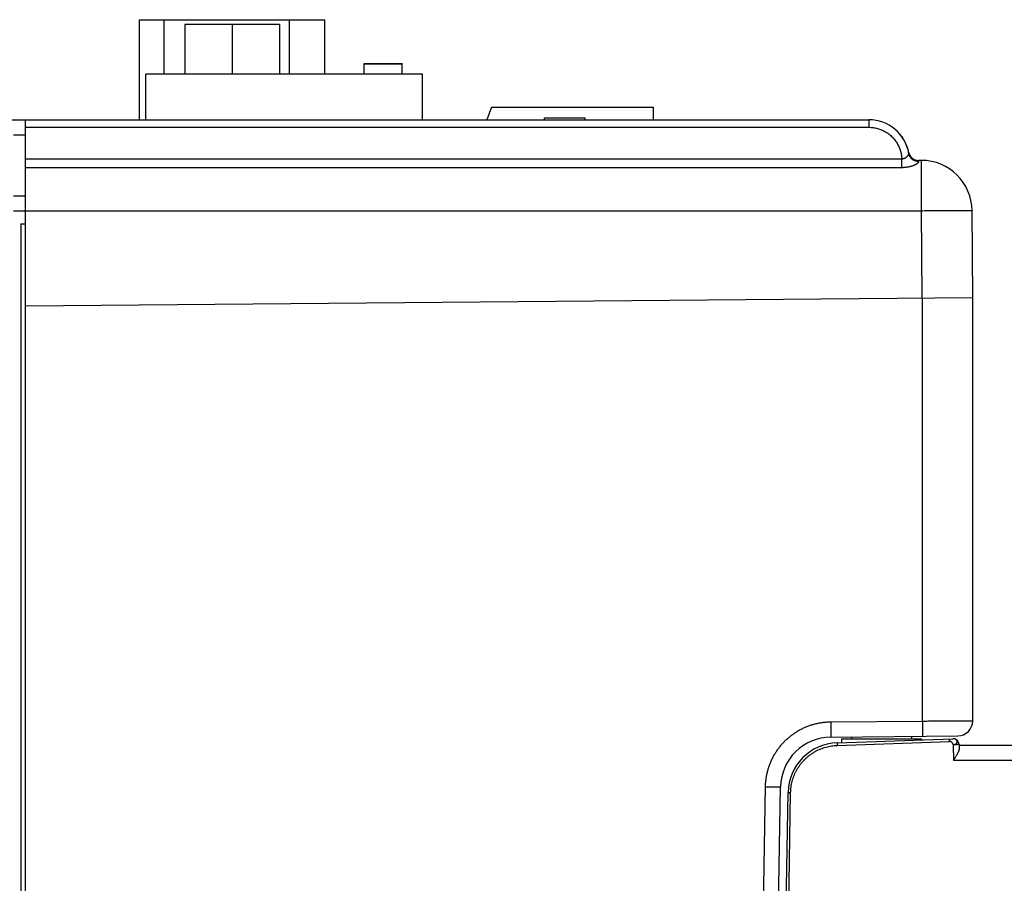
# Model space of a CAD drawing. Header units: inches. Extents: x 0 to 34, y 0 to 22.
# Tile 32 of 120: x 16.5 to 18.5, y 7.8 to 9.5. Entities that reach past the tile are written whole.
import ezdxf

# ---------------------------------------------------------------- set-up
doc = ezdxf.new("R2010")
doc.units = ezdxf.units.IN
doc.header["$LTSCALE"] = 1.87
doc.header["$MEASUREMENT"] = 0
doc.layers.get('0').update_dxf_attribs({"linetype": 'CONTINUOUS'})

msp = doc.modelspace()

# ---------------------------------------------------------------- linework, layer by layer
at = {"color": 7, "linetype": 'CONTINUOUS'}
for p, q in [((16.7672, 9.2669), (16.7672, 9.4639)), ((16.7672, 9.4639), (17.1322, 9.4639)), ((16.8159, 9.3569), (16.8159, 9.4639)), ((16.8562, 9.4544), (16.8562, 9.3569)), ((17.0432, 9.4544), (16.8562, 9.4544)), ((16.9497, 9.4544), (16.9497, 9.3569)), ((17.0432, 9.4544), (17.0432, 9.3569)), ((17.0629, 9.3569), (17.0629, 9.4639)), ((17.1322, 9.3569), (17.1322, 9.4639)), ((17.2096, 9.3569), (17.2096, 9.3779)), ((17.2096, 9.3779), (17.2846, 9.3779)), ((17.2096, 9.3769), (17.2846, 9.3769)), ((17.2846, 9.3569), (17.2846, 9.3779)), ((16.7796, 9.2669), (16.7796, 9.3569)), ((17.3246, 9.3569), (16.7796, 9.3569)), ((17.3246, 9.2669), (17.3246, 9.3569)), ((17.4607, 9.2919), (17.4516, 9.2669)), ((17.4607, 9.2919), (17.7796, 9.2919)), ((17.7796, 9.2919), (17.7796, 9.2669)), ((16.2555, 9.2669), (18.2047, 9.2669)), ((16.5426, 5.7169), (16.5426, 9.2669)), ((17.5656, 9.2669), (17.5656, 9.2709)), ((17.5656, 9.2709), (17.6456, 9.2709)), ((17.6456, 9.2669), (17.6456, 9.2709)), ((18.2046, 9.2669), (18.2046, 9.252)), ((16.5426, 9.252), (18.2046, 9.252)), ((16.5186, 9.2369), (16.5426, 9.2369)), ((16.5426, 9.1901), (18.2695, 9.1901)), ((18.3081, 9.1869), (18.3025, 9.1869)), ((18.3081, 9.0878), (18.3081, 9.1869)), ((16.5426, 9.1731), (18.2695, 9.1731)), ((16.5186, 9.1169), (16.5426, 9.1169)), ((16.5426, 9.0869), (16.5186, 9.0869)), ((16.5426, 9.0878), (18.3081, 9.0878)), ((18.3096, 8.916), (18.3081, 9.0878)), ((18.4096, 8.9169), (18.4081, 9.0878)), ((16.5334, 9.0618), (16.5426, 9.0617)), ((16.5426, 8.9006), (18.4096, 8.9169)), ((18.3104, 8.0826), (18.3104, 8.9161)), ((18.4096, 8.0832), (18.4096, 8.9169)), ((18.1298, 8.081), (18.3104, 8.0826)), ((18.1298, 8.051), (18.3798, 8.0532)), ((18.1419, 8.0398), (18.3703, 8.0478)), ((18.1419, 8.0398), (18.1421, 8.0347)), ((18.1421, 8.0347), (18.3638, 8.0424)), ((18.1508, 8.0476), (18.1508, 8.0401)), ((18.1508, 8.0476), (18.3083, 8.0476)), ((18.1705, 8.0514), (18.1705, 8.0476)), ((18.2886, 8.0524), (18.2886, 8.0476)), ((18.3083, 8.0476), (18.3083, 8.0456)), ((18.3638, 8.0424), (18.3636, 8.0476)), ((18.3707, 8.0359), (18.3713, 8.0047)), ((18.3825, 8.0362), (18.3827, 8.0286)), ((18.3826, 8.0349), (26.0966, 8.0349)), ((18.5521, 8.0047), (18.3713, 8.0047)), ((17.9728, 6.3439), (18.0009, 7.9533)), ((18.0009, 7.9533), (18.0307, 7.9528)), ((18.0026, 6.3459), (18.0307, 7.9528)), ((18.0176, 6.3469), (18.0454, 7.9416)), ((18.0227, 6.3459), (18.0505, 7.9415))]:
    msp.add_line(p, q, dxfattribs=at)
for centre, radius, start, end in [((18.2046, 9.1869), 0.08, 9.8909, 90), ((18.2047, 9.1869), 0.08, 10.2325, 90), ((18.3026, 9.2069), 0.02, 191.537, 270), ((18.3081, 9.0869), 0.1, 0.5, 90), ((18.3796, 8.0832), 0.03, 270.5, 360), ((18.1306, 7.951), 0.1, 90.5, 179), ((18.1454, 7.9399), 0.1, 92, 179), ((18.3707, 8.036), 0.0118, 1, 86.4741)]:
    msp.add_arc(centre, radius, start, end, dxfattribs=at)
for points, knots in [([(18.2046, 9.252), (18.206, 9.252), (18.2089, 9.252), (18.2132, 9.2515), (18.2174, 9.2508), (18.2216, 9.2498), (18.2257, 9.2486), (18.2298, 9.247), (18.2337, 9.2452), (18.2375, 9.2432), (18.2411, 9.2409), (18.2446, 9.2383), (18.2479, 9.2356), (18.251, 9.2326), (18.2539, 9.2294), (18.2566, 9.2261), (18.2591, 9.2225), (18.2613, 9.2188), (18.2633, 9.215), (18.265, 9.2111), (18.2665, 9.207), (18.2677, 9.2029), (18.2686, 9.1987), (18.2692, 9.1944), (18.2694, 9.1915), (18.2695, 9.1901)], [0, 0, 0, 0, 0.043417, 0.086918, 0.130442, 0.173945, 0.217439, 0.260938, 0.304434, 0.347919, 0.391398, 0.434877, 0.478358, 0.521842, 0.565329, 0.608815, 0.652304, 0.695797, 0.739289, 0.782774, 0.826257, 0.869754, 0.913243, 0.956675, 1, 1, 1, 1]), ([(18.2695, 9.1901), (18.2698, 9.1901), (18.2705, 9.1901), (18.2715, 9.1902), (18.2725, 9.1903), (18.2735, 9.1906), (18.2746, 9.1909), (18.2757, 9.1914), (18.2768, 9.192), (18.2778, 9.1927), (18.2789, 9.1934), (18.2799, 9.1942), (18.2807, 9.1951), (18.2815, 9.196), (18.2822, 9.1969), (18.2827, 9.1977), (18.2831, 9.1985), (18.2833, 9.1993), (18.2834, 9.2), (18.2834, 9.2005), (18.2834, 9.2007)], [0, 0, 0, 0, 0.050832, 0.10309, 0.156888, 0.213256, 0.27236, 0.334378, 0.399202, 0.466206, 0.53414, 0.60165, 0.667333, 0.729789, 0.787737, 0.840368, 0.88763, 0.929573, 0.96663, 1, 1, 1, 1]), ([(18.3031, 9.1846), (18.3025, 9.1846), (18.3013, 9.1846), (18.2996, 9.1848), (18.2979, 9.1852), (18.2962, 9.1857), (18.2946, 9.1863), (18.293, 9.1871), (18.2916, 9.188), (18.2902, 9.189), (18.2889, 9.1902), (18.2877, 9.1915), (18.2866, 9.1928), (18.2857, 9.1943), (18.2849, 9.1958), (18.2842, 9.1974), (18.2837, 9.199), (18.2835, 9.2001), (18.2834, 9.2007)], [0, 0, 0, 0, 0.06329, 0.126515, 0.189656, 0.252694, 0.315617, 0.378415, 0.44108, 0.503611, 0.566008, 0.628277, 0.690429, 0.752477, 0.814437, 0.876329, 0.938175, 1, 1, 1, 1]), ([(18.2695, 9.1731), (18.2695, 9.1734), (18.2695, 9.174), (18.2695, 9.1751), (18.2695, 9.1762), (18.2695, 9.1775), (18.2695, 9.1789), (18.2695, 9.1803), (18.2695, 9.1818), (18.2695, 9.1834), (18.2695, 9.185), (18.2695, 9.1867), (18.2695, 9.1884), (18.2695, 9.1895), (18.2695, 9.1901)], [0, 0, 0, 0, 0.054745, 0.116517, 0.184861, 0.259275, 0.339211, 0.424081, 0.51326, 0.606092, 0.701894, 0.799963, 0.899575, 1, 1, 1, 1]), ([(18.2695, 9.1731), (18.2704, 9.1731), (18.2722, 9.1731), (18.2748, 9.1732), (18.2775, 9.1735), (18.28, 9.1738), (18.2826, 9.1743), (18.285, 9.1748), (18.2874, 9.1754), (18.2896, 9.176), (18.2917, 9.1767), (18.2936, 9.1774), (18.2954, 9.1782), (18.2969, 9.1789), (18.2983, 9.1797), (18.2995, 9.1804), (18.3006, 9.1811), (18.3014, 9.1818), (18.3021, 9.1824), (18.3026, 9.183), (18.303, 9.1836), (18.3031, 9.1841), (18.3031, 9.1844), (18.3031, 9.1846)], [0, 0, 0, 0, 0.071849, 0.143886, 0.215675, 0.286625, 0.35628, 0.424161, 0.489752, 0.55251, 0.611918, 0.667495, 0.718863, 0.765911, 0.808582, 0.84684, 0.88065, 0.91003, 0.935093, 0.956059, 0.973325, 0.987555, 1, 1, 1, 1]), ([(18.3031, 9.1846), (18.303, 9.1849), (18.3029, 9.1855), (18.3027, 9.1862), (18.3026, 9.1867), (18.3026, 9.1869), (18.3026, 9.1869)], [0, 0, 0, 0, 0.436389, 0.749193, 0.937278, 1, 1, 1, 1]), ([(18.3081, 9.0878), (18.3101, 9.0878), (18.3141, 9.0878), (18.3201, 9.0879), (18.3261, 9.0879), (18.332, 9.088), (18.3378, 9.088), (18.3435, 9.088), (18.3491, 9.0881), (18.3545, 9.0881), (18.3597, 9.0881), (18.3648, 9.0881), (18.3697, 9.0881), (18.3743, 9.0881), (18.3787, 9.0882), (18.3828, 9.0881), (18.3867, 9.0881), (18.3903, 9.0881), (18.3936, 9.0881), (18.3965, 9.0881), (18.3992, 9.0881), (18.4015, 9.088), (18.4034, 9.088), (18.4051, 9.088), (18.4063, 9.0879), (18.4073, 9.0879), (18.4077, 9.0878), (18.4081, 9.0879), (18.4081, 9.0878)], [0, 0, 0, 0, 0.06037, 0.120519, 0.180229, 0.23928, 0.297459, 0.354551, 0.410351, 0.464652, 0.517259, 0.567978, 0.616624, 0.663021, 0.706999, 0.748397, 0.787065, 0.822862, 0.855656, 0.885329, 0.911772, 0.934889, 0.954596, 0.970822, 0.983508, 0.992611, 0.998101, 1, 1, 1, 1]), ([(16.5334, 9.0618), (16.5334, 8.9805), (16.5334, 8.8227), (16.5334, 8.5919), (16.5334, 8.3719), (16.5334, 8.1591), (16.5334, 7.9498), (16.5334, 7.7415), (16.5334, 7.533), (16.5334, 7.3247), (16.5334, 7.1166), (16.5334, 6.9086), (16.5334, 6.7007), (16.5334, 6.4933), (16.5334, 6.2862), (16.5334, 6.0792), (16.5334, 5.9411), (16.5334, 5.872)], [0, 0, 0, 0, 0.07647, 0.148433, 0.217022, 0.283374, 0.348625, 0.413856, 0.479316, 0.544638, 0.609818, 0.675052, 0.740265, 0.805282, 0.870153, 0.935013, 1, 1, 1, 1]), ([(18.0009, 7.9533), (18.001, 7.9557), (18.0012, 7.9604), (18.0019, 7.9676), (18.003, 7.9746), (18.0045, 7.9817), (18.0064, 7.9886), (18.0086, 7.9954), (18.0113, 8.0021), (18.0143, 8.0086), (18.0176, 8.015), (18.0213, 8.0211), (18.0254, 8.0271), (18.0297, 8.0328), (18.0344, 8.0382), (18.0393, 8.0434), (18.0446, 8.0483), (18.0501, 8.0529), (18.0558, 8.0572), (18.0618, 8.0612), (18.068, 8.0649), (18.0743, 8.0682), (18.0809, 8.0711), (18.0876, 8.0737), (18.0944, 8.0759), (18.1014, 8.0777), (18.1084, 8.0791), (18.1155, 8.0802), (18.1226, 8.0808), (18.1274, 8.081), (18.1298, 8.081)], [0, 0, 0, 0, 0.035522, 0.071165, 0.106893, 0.142668, 0.178456, 0.214222, 0.249954, 0.285671, 0.321388, 0.357116, 0.39285, 0.428583, 0.46431, 0.500033, 0.535757, 0.571485, 0.607219, 0.642951, 0.678676, 0.714391, 0.750108, 0.785843, 0.821611, 0.857396, 0.893162, 0.928875, 0.964499, 1, 1, 1, 1]), ([(18.1298, 8.081), (18.1298, 8.0802), (18.1298, 8.0787), (18.1298, 8.0763), (18.1298, 8.074), (18.1298, 8.0718), (18.1298, 8.0696), (18.1299, 8.0674), (18.1299, 8.0654), (18.1299, 8.0634), (18.1299, 8.0616), (18.1299, 8.0599), (18.1299, 8.0583), (18.1299, 8.0568), (18.1299, 8.0555), (18.1299, 8.0544), (18.1298, 8.0534), (18.1298, 8.0526), (18.1298, 8.0519), (18.1298, 8.0514), (18.1298, 8.0512), (18.1298, 8.051), (18.1298, 8.051)], [0, 0, 0, 0, 0.078449, 0.156414, 0.233414, 0.308974, 0.38263, 0.453927, 0.522425, 0.587702, 0.649356, 0.707007, 0.760299, 0.808905, 0.852524, 0.890888, 0.923761, 0.95094, 0.97226, 0.98759, 0.996843, 1, 1, 1, 1]), ([(18.3104, 8.0826), (18.3124, 8.0826), (18.3164, 8.0826), (18.3224, 8.0827), (18.3283, 8.0827), (18.3342, 8.0827), (18.34, 8.0828), (18.3456, 8.0828), (18.3512, 8.0829), (18.3565, 8.0829), (18.3618, 8.0829), (18.3668, 8.0829), (18.3716, 8.083), (18.3762, 8.083), (18.3805, 8.083), (18.3846, 8.0831), (18.3884, 8.0831), (18.392, 8.0831), (18.3952, 8.0831), (18.3981, 8.0831), (18.4007, 8.0832), (18.403, 8.0832), (18.405, 8.0832), (18.4066, 8.0832), (18.4078, 8.0832), (18.4087, 8.0832), (18.4093, 8.0832), (18.4095, 8.0832), (18.4096, 8.0832)], [0, 0, 0, 0, 0.060599, 0.120965, 0.180861, 0.24006, 0.298349, 0.355519, 0.411365, 0.465689, 0.518289, 0.568972, 0.617551, 0.66385, 0.707714, 0.748997, 0.787561, 0.823272, 0.855998, 0.885614, 0.912011, 0.93509, 0.954766, 0.970967, 0.983633, 0.992715, 0.998178, 1, 1, 1, 1]), ([(18.3104, 8.0826), (18.3104, 8.0818), (18.3105, 8.0803), (18.3105, 8.0779), (18.3105, 8.0756), (18.3105, 8.0734), (18.3105, 8.0711), (18.3105, 8.069), (18.3105, 8.067), (18.3105, 8.065), (18.3106, 8.0632), (18.3106, 8.0614), (18.3106, 8.0598), (18.3105, 8.0584), (18.3105, 8.0571), (18.3105, 8.0559), (18.3105, 8.0549), (18.3105, 8.0541), (18.3105, 8.0535), (18.3105, 8.053), (18.3104, 8.0528), (18.3105, 8.0526), (18.3104, 8.0526)], [0, 0, 0, 0, 0.078449, 0.156413, 0.233413, 0.308974, 0.38263, 0.453926, 0.522424, 0.587701, 0.649355, 0.707006, 0.760299, 0.808905, 0.852524, 0.890888, 0.923761, 0.950941, 0.97226, 0.987591, 0.996843, 1, 1, 1, 1]), ([(18.0505, 7.9415), (18.0506, 7.9433), (18.0507, 7.947), (18.0513, 7.9525), (18.0522, 7.958), (18.0534, 7.9634), (18.055, 7.9687), (18.0568, 7.974), (18.059, 7.9791), (18.0614, 7.9841), (18.0641, 7.9889), (18.0671, 7.9936), (18.0704, 7.998), (18.0739, 8.0023), (18.0777, 8.0064), (18.0817, 8.0102), (18.0859, 8.0138), (18.0903, 8.0172), (18.0949, 8.0202), (18.0997, 8.0231), (18.1046, 8.0256), (18.1097, 8.0278), (18.1149, 8.0297), (18.1202, 8.0314), (18.1256, 8.0327), (18.1311, 8.0337), (18.1366, 8.0344), (18.1403, 8.0346), (18.1421, 8.0347)], [0, 0, 0, 0, 0.038427, 0.076901, 0.115382, 0.153854, 0.192325, 0.230796, 0.269263, 0.307726, 0.346186, 0.384644, 0.423099, 0.461552, 0.500004, 0.538456, 0.576909, 0.615364, 0.65382, 0.69228, 0.730742, 0.769208, 0.807677, 0.846147, 0.884616, 0.923097, 0.961571, 1, 1, 1, 1]), ([(18.3707, 8.0359), (18.3707, 8.0361), (18.3707, 8.0365), (18.3705, 8.0371), (18.3703, 8.0377), (18.3701, 8.0383), (18.3697, 8.0389), (18.3694, 8.0394), (18.3689, 8.0399), (18.3685, 8.0404), (18.368, 8.0409), (18.3672, 8.0414), (18.3665, 8.0418), (18.3657, 8.0421), (18.3651, 8.0423), (18.3644, 8.0424), (18.364, 8.0424), (18.3638, 8.0424)], [0, 0, 0, 0, 0.059548, 0.119954, 0.181383, 0.24385, 0.307257, 0.371419, 0.436093, 0.501001, 0.56585, 0.630352, 0.757186, 0.819284, 0.880366, 0.940521, 1, 1, 1, 1]), ([(18.3714, 8.0478), (18.3713, 8.0478), (18.371, 8.0478), (18.3706, 8.0478), (18.3703, 8.0478)], [0, 0, 0, 0, 0.069319, 1, 1, 1, 1]), ([(18.3707, 8.0359), (18.371, 8.0359), (18.3716, 8.0359), (18.3724, 8.0361), (18.3732, 8.0363), (18.374, 8.0365), (18.3748, 8.0368), (18.3755, 8.0372), (18.3762, 8.0376), (18.3768, 8.0381), (18.3773, 8.0386), (18.3778, 8.0391), (18.3782, 8.0397), (18.3785, 8.0403), (18.3787, 8.0409), (18.3788, 8.0415), (18.3788, 8.0421), (18.3788, 8.0427), (18.3786, 8.0434), (18.3784, 8.0439), (18.3781, 8.0445), (18.3777, 8.0451), (18.3772, 8.0456), (18.3767, 8.046), (18.376, 8.0464), (18.3754, 8.0468), (18.3747, 8.0471), (18.3739, 8.0474), (18.3734, 8.0475), (18.3732, 8.0475)], [0, 0, 0, 0, 0.042624, 0.085664, 0.128827, 0.171822, 0.214312, 0.255857, 0.296075, 0.334698, 0.371636, 0.40706, 0.441217, 0.474385, 0.506849, 0.539007, 0.570993, 0.602702, 0.634616, 0.667179, 0.700412, 0.734412, 0.769478, 0.805658, 0.842955, 0.881635, 0.921774, 0.963342, 1, 1, 1, 1]), ([(18.3825, 8.0362), (18.3825, 8.0362), (18.3824, 8.0362), (18.3823, 8.0362), (18.382, 8.0362), (18.3816, 8.0361), (18.3811, 8.0361), (18.3805, 8.0361), (18.3799, 8.0361), (18.3791, 8.0361), (18.3782, 8.036), (18.3773, 8.036), (18.3763, 8.036), (18.3753, 8.036), (18.3742, 8.036), (18.373, 8.0359), (18.3719, 8.0359), (18.3711, 8.0359), (18.3707, 8.0359)], [0, 0, 0, 0, 0.004774, 0.018836, 0.042197, 0.074823, 0.116551, 0.166984, 0.225454, 0.291301, 0.363966, 0.442822, 0.527144, 0.616106, 0.708821, 0.804355, 0.901743, 1, 1, 1, 1]), ([(18.3723, 8.0477), (18.3723, 8.0477), (18.3721, 8.0477), (18.3719, 8.0477), (18.3717, 8.0478)], [0, 0, 0, 0, 0.222055, 1, 1, 1, 1]), ([(18.3732, 8.0475), (18.3732, 8.0475), (18.3731, 8.0476), (18.3729, 8.0476), (18.3729, 8.0476)], [0, 0, 0, 0, 0.387699, 1, 1, 1, 1]), ([(18.3827, 8.0286), (18.3827, 8.0283), (18.3827, 8.0277), (18.3825, 8.0267), (18.3822, 8.0255), (18.3819, 8.0243), (18.3813, 8.0229), (18.3807, 8.0214), (18.3799, 8.0197), (18.379, 8.0179), (18.378, 8.0159), (18.3768, 8.0139), (18.3755, 8.0117), (18.3742, 8.0094), (18.3727, 8.007), (18.3718, 8.0055), (18.3713, 8.0047)], [0, 0, 0, 0, 0.033448, 0.071526, 0.11481, 0.163668, 0.218679, 0.280427, 0.349098, 0.424934, 0.507845, 0.597243, 0.692504, 0.792258, 0.895228, 1, 1, 1, 1]), ([(18.0454, 7.9416), (18.0454, 7.9416), (18.0455, 7.9416), (18.0456, 7.9416), (18.0458, 7.9416), (18.046, 7.9416), (18.0464, 7.9416), (18.0467, 7.9416), (18.0472, 7.9416), (18.0476, 7.9415), (18.0482, 7.9415), (18.0487, 7.9415), (18.0493, 7.9415), (18.0499, 7.9415), (18.0503, 7.9415), (18.0505, 7.9415)], [0, 0, 0, 0, 0.007366, 0.029155, 0.065091, 0.114655, 0.177127, 0.251596, 0.336977, 0.432025, 0.535354, 0.645456, 0.760728, 0.879486, 1, 1, 1, 1])]:
    msp.add_open_spline(points, degree=3, knots=knots, dxfattribs=at)
for points in [[(18.3717, 8.0478), (18.3716, 8.0478), (18.3715, 8.0478), (18.3714, 8.0478)], [(18.3729, 8.0476), (18.3727, 8.0476), (18.3725, 8.0477), (18.3723, 8.0477)]]:
    msp.add_open_spline(points, degree=3, dxfattribs=at)

doc.saveas('drawing.dxf')
